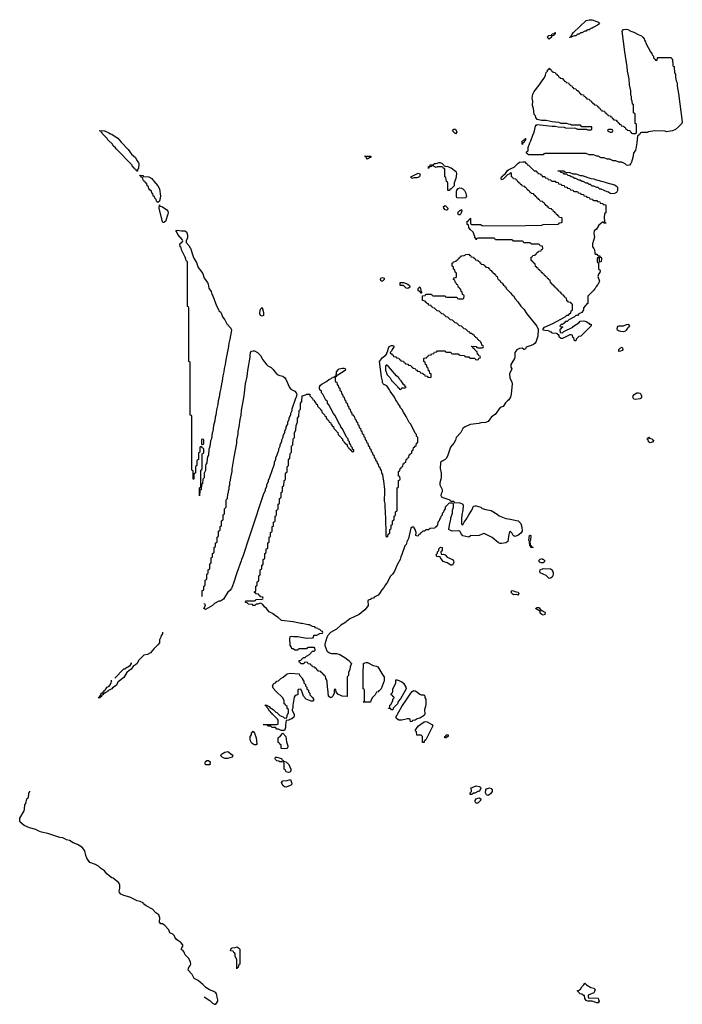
# Model space of a CAD drawing. Header units: inches. Extents: x 2710028 to 2964570, y 496606 to 722708.
# Tile 7 of 228: x 2725092 to 2734000, y 624509 to 637744. Entities that reach past the tile are written whole.
import ezdxf

# ---------------------------------------------------------------- set-up
doc = ezdxf.new("R2010")
doc.units = ezdxf.units.IN
doc.header["$MEASUREMENT"] = 0
for name, color, linetype in [('C7622', 7, 'Continuous'), ('C7623', 7, 'Continuous'), ('C7632', 7, 'Continuous'), ('C7633', 7, 'Continuous')]:
    doc.layers.add(name, color=color, linetype=linetype)

msp = doc.modelspace()

# ---------------------------------------------------------------- linework, layer by layer
at = {"layer": 'C7622', "color": 6}
for points in [[(2727546, 629990), (2727546, 630000)], [(2727861, 630000), (2727830, 629954), (2727804, 629936), (2727790, 629929), (2727770, 629929), (2727710, 629898), (2727686, 629870), (2727590, 629815), (2727569, 629830), (2727588, 629870), (2727586, 629886), (2727566, 629890)], [(2729892, 630000), (2729858, 629982), (2729850, 629969), (2729814, 629966), (2729812, 629950), (2729792, 629948), (2729778, 629942), (2729772, 629928), (2729771, 629910), (2729779, 629890), (2729777, 629870), (2729770, 629855), (2729730, 629810), (2729683, 629770), (2729655, 629750), (2729530, 629690), (2729463, 629637), (2729410, 629607), (2729351, 629550), (2729271, 629509), (2729233, 629467), (2729220, 629440), (2729196, 629350), (2729195, 629330), (2729221, 629261), (2729230, 629250), (2729255, 629235), (2729286, 629226), (2729350, 629225), (2729396, 629210), (2729465, 629170), (2729518, 629130), (2729551, 629090), (2729533, 629047), (2729531, 629009), (2729513, 628967), (2729512, 628928), (2729494, 628910), (2729493, 628647), (2729426, 628650), (2729370, 628678), (2729346, 628710), (2729342, 628742), (2729330, 628746), (2729322, 628730), (2729322, 628690), (2729303, 628650), (2729290, 628637), (2729270, 628629), (2729244, 628650), (2729235, 628750), (2729229, 628770), (2729227, 628847), (2729216, 628876), (2729206, 628890), (2729202, 628922), (2729187, 628927), (2729182, 628942), (2729167, 628947), (2729162, 628962), (2729147, 628967), (2729142, 628982), (2729107, 628987), (2729102, 629002), (2729087, 629007), (2729082, 629022), (2729067, 629027), (2729062, 629042), (2729027, 629047), (2729022, 629062), (2729007, 629067), (2729002, 629082), (2728970, 629086), (2728962, 629102), (2728950, 629106), (2728918, 629102), (2728910, 629086), (2728870, 629086), (2728862, 629102), (2728850, 629106), (2728850, 629132), (2728870, 629134), (2728909, 629171), (2728928, 629172), (2728946, 629190), (2728988, 629212), (2729030, 629254), (2729050, 629254), (2729066, 629270), (2729062, 629302), (2729050, 629306), (2728970, 629306), (2728958, 629302), (2728950, 629288), (2728850, 629286), (2728838, 629282), (2728832, 629268), (2728790, 629268), (2728767, 629287), (2728750, 629288), (2728745, 629310), (2728729, 629330), (2728727, 629350), (2728722, 629418), (2728730, 629451), (2728750, 629456), (2728771, 629451), (2728830, 629451), (2728950, 629432), (2729030, 629434), (2729042, 629438), (2729046, 629470), (2729087, 629473), (2729128, 629492), (2729162, 629498), (2729166, 629510), (2729162, 629522), (2729150, 629526), (2729127, 629547), (2729106, 629550), (2729102, 629562), (2729068, 629568), (2729062, 629582), (2729030, 629588), (2728990, 629608), (2728970, 629609), (2728890, 629629), (2728870, 629629), (2728770, 629649), (2728610, 629670), (2728568, 629708), (2728529, 629730), (2728490, 629763), (2728445, 629785), (2728410, 629829), (2728384, 629850), (2728362, 629882), (2728330, 629902), (2728289, 629889), (2728271, 629889), (2728254, 629870), (2728230, 629869), (2728222, 629882), (2728170, 629888), (2728150, 629906), (2728130, 629908), (2728129, 629911), (2728130, 629932), (2728250, 629934), (2728262, 629938), (2728268, 629952), (2728350, 629954), (2728362, 629958), (2728366, 629970), (2728362, 629982), (2728327, 629987), (2728323, 630000)], [(2727011, 629511), (2727012, 629490), (2726992, 629468), (2726990, 629446), (2726971, 629409), (2726970, 629369), (2726950, 629339), (2726894, 629286), (2726850, 629233), (2726811, 629210), (2726760, 629200), (2726691, 629130), (2726670, 629090), (2726651, 629070), (2726623, 629057), (2726590, 629014), (2726563, 628997), (2726531, 628969), (2726490, 628904), (2726416, 628844), (2726390, 628795), (2726339, 628761), (2726330, 628749), (2726278, 628722), (2726271, 628710), (2726255, 628705), (2726250, 628698), (2726242, 628698), (2726226, 628686), (2726214, 628686), (2726212, 628670), (2726194, 628666), (2726190, 628646), (2726178, 628642), (2726174, 628630), (2726147, 628627), (2726150, 628634), (2726162, 628638), (2726170, 628654), (2726182, 628658), (2726189, 628691), (2726206, 628694), (2726208, 628710), (2726226, 628714), (2726228, 628730), (2726246, 628734), (2726248, 628750), (2726269, 628771), (2726295, 628785), (2726303, 628797), (2726322, 628830), (2726326, 628846), (2726324, 628864)], [(2726586, 629105), (2726589, 629090), (2726567, 629053), (2726516, 629024), (2726510, 629014), (2726489, 629012), (2726370, 628894)], [(2727570, 624609), (2727650, 624562), (2727684, 624524), (2727710, 624509), (2727730, 624513), (2727755, 624550), (2727756, 624570), (2727745, 624605), (2727744, 624630), (2727738, 624650), (2727730, 624662), (2727700, 624680), (2727643, 624703), (2727594, 624734), (2727556, 624776), (2727491, 624831), (2727438, 624858), (2727410, 624910), (2727355, 624970), (2727363, 624997), (2727385, 625030), (2727391, 625050), (2727390, 625074), (2727365, 625125), (2727316, 625176), (2727305, 625210), (2727291, 625230), (2727277, 625237), (2727265, 625250), (2727271, 625270), (2727287, 625290), (2727286, 625310), (2727260, 625340), (2727230, 625356), (2727200, 625380), (2727178, 625410), (2727170, 625432), (2727152, 625450), (2727111, 625471), (2727096, 625510), (2727042, 625570), (2727012, 625590), (2726991, 625591), (2726972, 625612), (2726975, 625670), (2726961, 625710), (2726920, 625740), (2726878, 625790), (2726791, 625831), (2726758, 625858), (2726750, 625871), (2726712, 625890), (2726670, 625899), (2726571, 625950), (2726490, 625970), (2726450, 625990), (2726434, 626010), (2726430, 626030), (2726439, 626070), (2726439, 626110), (2726424, 626144), (2726350, 626205), (2726330, 626210), (2726295, 626235), (2726262, 626262), (2726230, 626303), (2726179, 626339), (2726150, 626365), (2726110, 626390), (2726035, 626415), (2725993, 626473), (2725980, 626510), (2725968, 626570), (2725939, 626610), (2725916, 626630), (2725870, 626657), (2725810, 626678), (2725763, 626710), (2725722, 626722), (2725690, 626739), (2725670, 626747), (2725630, 626750), (2725470, 626805), (2725383, 626823), (2725339, 626839), (2725310, 626857), (2725223, 626883), (2725150, 626914), (2725099, 626959), (2725092, 626972), (2725094, 627010), (2725151, 627110), (2725157, 627130), (2725162, 627190), (2725173, 627210), (2725190, 627270), (2725198, 627282), (2725211, 627290), (2725217, 627337), (2725213, 627347), (2725218, 627362), (2725230, 627366), (2725230, 627374)]]:
    msp.add_lwpolyline(points, dxfattribs=at)
for points in [[(2729810, 628569), (2729708, 628570), (2729722, 628578), (2729726, 628590), (2729726, 628730), (2729722, 628742), (2729708, 628750), (2729709, 629009), (2729715, 629030), (2729715, 629090), (2729730, 629099), (2729750, 629103), (2729770, 629104), (2729844, 629064), (2729890, 629055), (2729905, 629045), (2729972, 628932), (2729990, 628910), (2729990, 628858), (2729950, 628748), (2729930, 628726), (2729918, 628722), (2729914, 628710), (2729890, 628706), (2729872, 628670), (2729831, 628629), (2729811, 628590)], [(2729030, 628582), (2729010, 628584), (2728942, 628610), (2728909, 628650), (2728890, 628706), (2728870, 628746), (2728838, 628742), (2728833, 628727), (2728831, 628669), (2728810, 628666), (2728791, 628649), (2728784, 628636), (2728763, 628530), (2728763, 628490), (2728756, 628470), (2728757, 628457), (2728783, 628410), (2728784, 628390), (2728777, 628370), (2728750, 628345), (2728723, 628337), (2728709, 628329), (2728674, 628326), (2728665, 628270), (2728665, 628230), (2728650, 628188), (2728608, 628188), (2728570, 628208), (2728550, 628209), (2728530, 628228), (2728486, 628230), (2728468, 628248), (2728430, 628249), (2728422, 628262), (2728407, 628267), (2728366, 628270), (2728550, 628272), (2728566, 628274), (2728568, 628290), (2728568, 628330), (2728560, 628340), (2728490, 628408), (2728482, 628422), (2728469, 628429), (2728462, 628442), (2728449, 628449), (2728428, 628488), (2728406, 628510), (2728402, 628522), (2728388, 628530), (2728414, 628530), (2728422, 628522), (2728450, 628511), (2728457, 628497), (2728498, 628470), (2728536, 628436), (2728551, 628430), (2728590, 628392), (2728632, 628372), (2728650, 628354), (2728682, 628358), (2728688, 628392), (2728706, 628430), (2728706, 628470), (2728690, 628486), (2728686, 628510), (2728666, 628530), (2728662, 628542), (2728648, 628550), (2728647, 628587), (2728628, 628628), (2728536, 628716), (2728500, 628760), (2728490, 628790), (2728510, 628819), (2728530, 628831), (2728550, 628851), (2728570, 628855), (2728601, 628890), (2728634, 628906), (2728690, 628950), (2728730, 628962), (2728850, 628952), (2728852, 628932), (2728892, 628890), (2728893, 628873), (2728910, 628854), (2728914, 628830), (2728934, 628810), (2728934, 628790), (2728952, 628772), (2728954, 628750), (2728974, 628730), (2728974, 628710), (2728994, 628690), (2728994, 628670), (2729030, 628634), (2729042, 628610), (2729042, 628590)], [(2728250, 627997), (2728230, 628007), (2728210, 628025), (2728193, 628050), (2728189, 628071), (2728189, 628110), (2728209, 628131), (2728210, 628154), (2728230, 628182), (2728250, 628154), (2728271, 628090), (2728282, 628010), (2728270, 627998)], [(2728650, 627942), (2728610, 627946), (2728606, 627950), (2728607, 627987), (2728602, 628002), (2728590, 628006), (2728582, 628022), (2728566, 628030), (2728566, 628090), (2728600, 628120), (2728630, 628154), (2728671, 628110), (2728678, 628038), (2728690, 628012), (2728696, 627984), (2728697, 627970), (2728690, 627949)], [(2727850, 627812), (2727815, 627830), (2727798, 627850), (2727806, 627870), (2727850, 627897), (2727890, 627906), (2727950, 627862), (2727958, 627850), (2727950, 627829), (2727886, 627814)], [(2727650, 627729), (2727590, 627729), (2727587, 627750), (2727590, 627771), (2727610, 627787), (2727630, 627787), (2727651, 627770)], [(2728706, 627626), (2728676, 627636), (2728660, 627660), (2728648, 627670), (2728647, 627747), (2728642, 627762), (2728627, 627767), (2728590, 627769), (2728576, 627776), (2728550, 627782), (2728530, 627798), (2728526, 627810), (2728530, 627832), (2728550, 627831), (2728611, 627811), (2728614, 627794), (2728634, 627790), (2728638, 627778), (2728674, 627770), (2728678, 627758), (2728690, 627754), (2728710, 627734), (2728736, 627670), (2728736, 627650), (2728730, 627629)], [(2728670, 627429), (2728650, 627433), (2728630, 627450), (2728610, 627492), (2728629, 627511), (2728690, 627519), (2728731, 627531), (2728746, 627490), (2728750, 627466), (2728734, 627450)], [(2728010, 624986), (2728009, 625110), (2727989, 625150), (2727987, 625187), (2727982, 625202), (2727970, 625206), (2727962, 625222), (2727930, 625226), (2727926, 625230), (2727930, 625254), (2727942, 625258), (2727946, 625270), (2727990, 625274), (2728010, 625282), (2728032, 625270), (2728052, 625250), (2728051, 625050), (2728038, 625042), (2728030, 625006), (2728018, 625002)]]:
    msp.add_lwpolyline(points, close=True, dxfattribs=at)
at = {"layer": 'C7623', "color": 6}
for points in [[(2726670, 635706), (2726662, 635722), (2726650, 635726), (2726642, 635742), (2726626, 635750), (2726622, 635762), (2726610, 635766), (2726606, 635790), (2726516, 635876), (2726480, 635920), (2726390, 636008), (2726382, 636022), (2726349, 636049), (2726338, 636070), (2726278, 636130), (2726268, 636148), (2726206, 636210), (2726202, 636222), (2726190, 636226), (2726186, 636246), (2726174, 636246), (2726168, 636250), (2726170, 636254), (2726234, 636250), (2726290, 636225), (2726311, 636211), (2726330, 636206), (2726361, 636181), (2726413, 636150), (2726456, 636096), (2726550, 635998), (2726597, 635937), (2726647, 635890), (2726661, 635861), (2726690, 635822), (2726694, 635810), (2726690, 635746), (2726674, 635730), (2726674, 635710)], [(2729770, 635869), (2729748, 635890), (2729746, 635906), (2729729, 635910), (2729814, 635910), (2729812, 635890), (2729794, 635886)], [(2726950, 635286), (2726930, 635306), (2726927, 635327), (2726910, 635346), (2726906, 635366), (2726888, 635370), (2726887, 635387), (2726882, 635402), (2726868, 635410), (2726862, 635442), (2726850, 635446), (2726842, 635462), (2726830, 635466), (2726822, 635502), (2726806, 635510), (2726802, 635542), (2726790, 635546), (2726782, 635562), (2726770, 635566), (2726762, 635582), (2726750, 635586), (2726742, 635622), (2726730, 635626), (2726722, 635642), (2726710, 635646), (2726708, 635652), (2726750, 635651), (2726754, 635634), (2726830, 635631), (2726870, 635610), (2726877, 635597), (2726890, 635586), (2726895, 635575), (2726950, 635510), (2726970, 635470), (2726986, 635370), (2726970, 635306)], [(2726974, 635234), (2726982, 635238), (2727010, 635230), (2727070, 635190), (2727083, 635170), (2727089, 635150), (2727085, 635130), (2727050, 635030), (2727030, 635016), (2727019, 635019), (2727010, 635028), (2726969, 635210), (2726970, 635254)], [(2727510, 631346), (2727508, 631450), (2727522, 631458), (2727526, 631470), (2727526, 631690), (2727542, 631698), (2727546, 631710), (2727546, 631910), (2727562, 631918), (2727566, 631930), (2727566, 631970), (2727562, 631982), (2727547, 631987), (2727542, 632002), (2727530, 632006), (2727518, 632002), (2727514, 631990), (2727514, 631930), (2727498, 631922), (2727494, 631910), (2727494, 631830), (2727478, 631822), (2727474, 631810), (2727474, 631750), (2727458, 631742), (2727454, 631730), (2727454, 631650), (2727438, 631642), (2727434, 631630), (2727434, 631570), (2727430, 631566), (2727426, 631570), (2727426, 631670), (2727422, 631682), (2727406, 631690), (2727406, 632410), (2727402, 632422), (2727386, 632430), (2727386, 633130), (2727382, 633142), (2727366, 633150), (2727366, 633870), (2727362, 633882), (2727346, 633890), (2727346, 634490), (2727328, 634508), (2727327, 634527), (2727318, 634550), (2727268, 634650), (2727262, 634682), (2727249, 634690), (2727246, 634730), (2727262, 634738), (2727267, 634753), (2727282, 634758), (2727286, 634770), (2727278, 634790), (2727216, 634856), (2727199, 634899), (2727189, 634910), (2727210, 634915), (2727266, 634906), (2727310, 634905), (2727333, 634893), (2727349, 634850), (2727350, 634810), (2727331, 634770), (2727331, 634750), (2727370, 634705), (2727380, 634680), (2727390, 634671), (2727422, 634562), (2727436, 634530), (2727470, 634482), (2727491, 634411), (2727540, 634350), (2727552, 634330), (2727573, 634270), (2727615, 634210), (2727624, 634190), (2727635, 634135), (2727664, 634090), (2727675, 634055), (2727690, 634031), (2727736, 633896), (2727766, 633850), (2727771, 633831), (2727790, 633816), (2727807, 633790), (2727819, 633750), (2727850, 633710), (2727877, 633657), (2727930, 633596), (2727938, 633570), (2727918, 633450), (2727905, 633395), (2727900, 633350), (2727863, 633170), (2727856, 633110), (2727843, 633057), (2727838, 633010), (2727824, 632956), (2727816, 632890), (2727803, 632850), (2727797, 632790), (2727783, 632737), (2727775, 632670), (2727760, 632620), (2727756, 632570), (2727739, 632501), (2727730, 632430), (2727719, 632401), (2727716, 632350), (2727697, 632290), (2727690, 632210), (2727679, 632190), (2727670, 632110), (2727658, 632082), (2727650, 632006), (2727635, 631965), (2727630, 631890), (2727621, 631879), (2727613, 631847), (2727610, 631788), (2727595, 631765), (2727591, 631749), (2727590, 631686), (2727571, 631649), (2727570, 631586), (2727553, 631567), (2727550, 631506), (2727538, 631502), (2727530, 631426), (2727518, 631422), (2727514, 631410)], [(2729970, 634228), (2729950, 634229), (2729944, 634250), (2729949, 634271), (2729970, 634277), (2729991, 634270), (2729991, 634250)], [(2728350, 633761), (2728330, 633769), (2728321, 633790), (2728319, 633810), (2728330, 633852), (2728350, 633874), (2728370, 633810), (2728370, 633768)], [(2727550, 632106), (2727538, 632102), (2727534, 632090), (2727534, 632050), (2727538, 632038), (2727550, 632034), (2727562, 632038), (2727566, 632050), (2727566, 632090), (2727562, 632102)]]:
    msp.add_lwpolyline(points, close=True, dxfattribs=at)
for points in [[(2727546, 630000), (2727546, 630070), (2727562, 630078), (2727566, 630090), (2727566, 630130), (2727582, 630138), (2727586, 630150), (2727586, 630210), (2727602, 630218), (2727606, 630230), (2727606, 630290), (2727622, 630298), (2727626, 630310), (2727626, 630350), (2727642, 630358), (2727646, 630370), (2727646, 630430), (2727662, 630438), (2727666, 630450), (2727666, 630510), (2727682, 630518), (2727686, 630530), (2727686, 630570), (2727702, 630578), (2727706, 630590), (2727706, 630650), (2727722, 630658), (2727726, 630670), (2727726, 630710), (2727742, 630718), (2727746, 630730), (2727746, 630790), (2727762, 630798), (2727766, 630810), (2727766, 630870), (2727782, 630878), (2727786, 630890), (2727786, 630930), (2727802, 630938), (2727806, 630950), (2727806, 631010), (2727822, 631018), (2727826, 631030), (2727826, 631090), (2727842, 631098), (2727846, 631110), (2727846, 631170), (2727866, 631190), (2727868, 631290), (2727886, 631310), (2727888, 631370), (2727898, 631390), (2727898, 631410), (2727907, 631433), (2727908, 631470), (2727915, 631490), (2727918, 631530), (2727928, 631550), (2727929, 631591), (2727948, 631672), (2727949, 631710), (2727955, 631730), (2727975, 631865), (2728009, 632051), (2728009, 632090), (2728029, 632171), (2728029, 632210), (2728044, 632270), (2728054, 632370), (2728069, 632430), (2728074, 632490), (2728109, 632690), (2728129, 632850), (2728149, 632949), (2728157, 633030), (2728189, 633209), (2728189, 633230), (2728197, 633270), (2728209, 633290), (2728230, 633293), (2728250, 633291), (2728291, 633271), (2728331, 633230), (2728363, 633170), (2728411, 633110), (2728430, 633090), (2728471, 633070), (2728501, 633041), (2728523, 633010), (2728555, 632975), (2728590, 632960), (2728630, 632952), (2728650, 632936), (2728670, 632910), (2728719, 632799), (2728738, 632778), (2728790, 632750), (2728807, 632730), (2728816, 632710), (2728811, 632670), (2728798, 632650), (2728751, 632510), (2728750, 632486), (2728732, 632450), (2728731, 632430), (2728711, 632390), (2728711, 632369), (2728691, 632330), (2728691, 632309), (2728671, 632270), (2728671, 632250), (2728651, 632210), (2728651, 632190), (2728631, 632150), (2728631, 632130), (2728611, 632090), (2728611, 632070), (2728591, 632030), (2728591, 632009), (2728571, 631970), (2728571, 631950), (2728561, 631930), (2728551, 631890), (2728531, 631850), (2728531, 631830), (2728511, 631790), (2728511, 631769), (2728451, 631589), (2728431, 631550), (2728431, 631530), (2728411, 631490), (2728411, 631469), (2728391, 631430), (2728391, 631409), (2728371, 631370), (2728206, 630870), (2728175, 630790), (2728090, 630528), (2728074, 630490), (2728071, 630470), (2728011, 630310), (2727967, 630170), (2727940, 630100), (2727919, 630070), (2727892, 630048), (2727861, 630000)], [(2730000, 632834), (2729990, 632838), (2729978, 632850), (2729969, 632869), (2729969, 632890), (2729955, 632945), (2729929, 633150), (2729970, 633205), (2730000, 633224)], [(2728323, 630000), (2728322, 630002), (2728307, 630007), (2728302, 630022), (2728270, 630026), (2728262, 630042), (2728246, 630050), (2728262, 630058), (2728266, 630070), (2728266, 630130), (2728282, 630138), (2728286, 630150), (2728286, 630190), (2728302, 630198), (2728306, 630210), (2728306, 630270), (2728322, 630278), (2728326, 630290), (2728326, 630350), (2728342, 630358), (2728346, 630370), (2728346, 630410), (2728362, 630418), (2728366, 630430), (2728366, 630490), (2728382, 630498), (2728386, 630510), (2728386, 630570), (2728402, 630578), (2728406, 630590), (2728406, 630630), (2728422, 630638), (2728426, 630650), (2728426, 630710), (2728442, 630718), (2728446, 630730), (2728446, 630790), (2728462, 630798), (2728466, 630810), (2728466, 630850), (2728482, 630858), (2728486, 630870), (2728486, 630930), (2728502, 630938), (2728506, 630950), (2728506, 630990), (2728522, 630998), (2728526, 631010), (2728526, 631070), (2728542, 631078), (2728546, 631090), (2728546, 631150), (2728562, 631158), (2728566, 631170), (2728566, 631230), (2728582, 631238), (2728586, 631250), (2728586, 631310), (2728602, 631318), (2728606, 631330), (2728606, 631390), (2728622, 631398), (2728626, 631410), (2728626, 631470), (2728642, 631478), (2728648, 631552), (2728662, 631558), (2728666, 631570), (2728667, 631647), (2728670, 631654), (2728682, 631658), (2728686, 631670), (2728688, 631732), (2728706, 631750), (2728707, 631827), (2728726, 631850), (2728728, 631912), (2728746, 631930), (2728748, 632010), (2728766, 632030), (2728768, 632110), (2728786, 632130), (2728788, 632190), (2728806, 632230), (2728808, 632290), (2728827, 632333), (2728828, 632390), (2728846, 632410), (2728848, 632490), (2728866, 632510), (2728868, 632588), (2728886, 632610), (2728889, 632690), (2728939, 632701), (2728950, 632710), (2728992, 632710), (2728994, 632690), (2729030, 632654), (2729034, 632634), (2729052, 632630), (2729054, 632610), (2729074, 632590), (2729078, 632578), (2729090, 632574), (2729094, 632550), (2729134, 632510), (2729138, 632498), (2729150, 632494), (2729154, 632470), (2729190, 632434), (2729194, 632414), (2729211, 632411), (2729214, 632390), (2729234, 632370), (2729238, 632358), (2729250, 632354), (2729254, 632334), (2729272, 632330), (2729274, 632310), (2729294, 632290), (2729298, 632278), (2729310, 632274), (2729314, 632250), (2729354, 632210), (2729358, 632198), (2729370, 632194), (2729374, 632170), (2729414, 632130), (2729418, 632118), (2729434, 632110), (2729434, 632090), (2729454, 632070), (2729458, 632058), (2729473, 632053), (2729478, 632038), (2729493, 632033), (2729494, 632010), (2729513, 631993), (2729518, 631978), (2729533, 631973), (2729538, 631958), (2729554, 631954), (2729558, 631938), (2729570, 631934), (2729582, 631938), (2729586, 631950), (2729582, 631962), (2729566, 631966), (2729566, 631990), (2729547, 632007), (2729546, 632030), (2729526, 632050), (2729526, 632070), (2729508, 632088), (2729506, 632110), (2729488, 632128), (2729428, 632250), (2729408, 632270), (2729406, 632290), (2729390, 632306), (2729328, 632430), (2729309, 632449), (2729249, 632569), (2729229, 632589), (2729228, 632610), (2729209, 632629), (2729169, 632709), (2729149, 632730), (2729148, 632750), (2729129, 632770), (2729122, 632790), (2729124, 632810), (2729136, 632830), (2729159, 632850), (2729218, 632882), (2729250, 632907), (2729281, 632919), (2729290, 632931), (2729305, 632935), (2729310, 632942), (2729318, 632942), (2729334, 632954), (2729346, 632954), (2729353, 633010), (2729377, 633043), (2729389, 633050), (2729430, 633062), (2729450, 633060), (2729471, 633050), (2729467, 633030), (2729370, 632968), (2729354, 632966), (2729350, 632946), (2729338, 632942), (2729334, 632930), (2729334, 632890), (2729338, 632878), (2729354, 632870), (2729358, 632838), (2729374, 632830), (2729378, 632798), (2729394, 632790), (2729398, 632758), (2729414, 632750), (2729418, 632718), (2729434, 632710), (2729438, 632678), (2729454, 632670), (2729458, 632638), (2729474, 632630), (2729478, 632598), (2729494, 632590), (2729498, 632558), (2729514, 632550), (2729518, 632518), (2729534, 632510), (2729538, 632478), (2729554, 632470), (2729558, 632438), (2729570, 632434), (2729578, 632418), (2729590, 632414), (2729598, 632378), (2729612, 632370), (2729618, 632338), (2729632, 632332), (2729638, 632298), (2729652, 632292), (2729658, 632258), (2729672, 632252), (2729678, 632218), (2729692, 632212), (2729698, 632178), (2729712, 632172), (2729718, 632138), (2729732, 632132), (2729738, 632098), (2729752, 632092), (2729758, 632058), (2729772, 632052), (2729778, 632018), (2729792, 632012), (2729798, 631978), (2729812, 631972), (2729818, 631938), (2729832, 631932), (2729838, 631898), (2729852, 631892), (2729858, 631858), (2729872, 631852), (2729878, 631818), (2729892, 631812), (2729898, 631778), (2729912, 631772), (2729918, 631738), (2729934, 631730), (2729938, 631698), (2729952, 631692), (2729954, 631650), (2729971, 631630), (2729972, 631592), (2729985, 631545), (2729998, 631430), (2729998, 631350), (2729992, 631330), (2729992, 631272), (2730000, 631238)], [(2730000, 630135), (2729990, 630114), (2729960, 630080), (2729930, 630029), (2729910, 630009), (2729892, 630000)]]:
    msp.add_lwpolyline(points, dxfattribs=at)
at = {"layer": 'C7632', "color": 6}
for points in [[(2732102, 629802), (2732110, 629802), (2732150, 629778), (2732155, 629770), (2732150, 629749), (2732130, 629738), (2732110, 629749), (2732090, 629768), (2732089, 629789), (2732082, 629802), (2732070, 629802), (2732028, 629830), (2732050, 629842), (2732070, 629842)], [(2730090, 628468), (2730082, 628482), (2730050, 628486), (2730049, 628490), (2730066, 628494), (2730069, 628530), (2730082, 628538), (2730108, 628590), (2730108, 628612), (2730126, 628630), (2730122, 628642), (2730110, 628646), (2730102, 628662), (2730088, 628668), (2730089, 628690), (2730102, 628698), (2730107, 628713), (2730109, 628750), (2730145, 628815), (2730149, 628830), (2730149, 628870), (2730169, 628871), (2730230, 628844), (2730250, 628827), (2730284, 628770), (2730288, 628750), (2730210, 628615), (2730182, 628578), (2730170, 628549), (2730112, 628488), (2730110, 628468)], [(2730348, 628308), (2730342, 628342), (2730330, 628346), (2730306, 628346), (2730231, 628329), (2730190, 628329), (2730157, 628350), (2730150, 628370), (2730230, 628510), (2730295, 628610), (2730350, 628691), (2730368, 628712), (2730390, 628726), (2730410, 628722), (2730430, 628710), (2730470, 628677), (2730490, 628671), (2730531, 628670), (2730539, 628650), (2730541, 628630), (2730550, 628610), (2730552, 628550), (2730548, 628510), (2730536, 628470), (2730539, 628410), (2730530, 628393), (2730470, 628357), (2730435, 628345), (2730410, 628329), (2730374, 628326), (2730370, 628309)], [(2730530, 628029), (2730509, 628030), (2730506, 628110), (2730490, 628126), (2730430, 628126), (2730426, 628170), (2730409, 628190), (2730435, 628230), (2730455, 628250), (2730530, 628305), (2730550, 628310), (2730570, 628307), (2730602, 628290), (2730631, 628270), (2730648, 628250), (2730570, 628098), (2730550, 628066), (2730532, 628048)], [(2730830, 628089), (2730806, 628090), (2730808, 628110), (2730822, 628118), (2730826, 628130), (2730851, 628131), (2730851, 628110), (2730834, 628106)], [(2731170, 627329), (2731148, 627330), (2731149, 627351), (2731168, 627370), (2731168, 627390), (2731158, 627410), (2731163, 627417), (2731175, 627425), (2731230, 627444), (2731270, 627437), (2731285, 627430), (2731291, 627410), (2731271, 627370), (2731250, 627369), (2731210, 627349), (2731191, 627349)], [(2731390, 627317), (2731370, 627324), (2731354, 627350), (2731361, 627390), (2731370, 627405), (2731410, 627418), (2731429, 627409), (2731444, 627390), (2731442, 627370), (2731423, 627337), (2731410, 627327)], [(2731250, 627213), (2731230, 627214), (2731221, 627221), (2731214, 627230), (2731217, 627250), (2731229, 627270), (2731250, 627281), (2731270, 627284), (2731290, 627271), (2731287, 627250), (2731270, 627229)], [(2732870, 624529), (2732849, 624529), (2732790, 624549), (2732730, 624549), (2732710, 624558), (2732690, 624586), (2732687, 624627), (2732673, 624627), (2732650, 624644), (2732626, 624650), (2732606, 624670), (2732602, 624682), (2732590, 624686), (2732590, 624694), (2732610, 624694), (2732616, 624704), (2732630, 624711), (2732650, 624745), (2732678, 624770), (2732690, 624792), (2732714, 624770), (2732770, 624736), (2732810, 624727), (2732831, 624710), (2732821, 624679), (2732810, 624665), (2732734, 624630), (2732734, 624610), (2732738, 624598), (2732750, 624594), (2732870, 624591), (2732872, 624572), (2732882, 624550)]]:
    msp.add_lwpolyline(points, close=True, dxfattribs=at)
at = {"layer": 'C7633', "color": 6}
for points in [[(2732490, 637506), (2732486, 637510), (2732502, 637518), (2732518, 637550), (2732538, 637570), (2732710, 637731), (2732750, 637743), (2732790, 637744), (2732872, 637710), (2732880, 637700), (2732885, 637690), (2732858, 637670), (2732800, 637640), (2732790, 637629), (2732774, 637626), (2732750, 637609), (2732731, 637609), (2732718, 637602), (2732710, 637589), (2732691, 637589), (2732650, 637568), (2732633, 637567), (2732614, 637550), (2732590, 637548), (2732570, 637529), (2732550, 637528), (2732522, 637518), (2732510, 637509)], [(2733650, 637194), (2733662, 637198), (2733666, 637230), (2733670, 637234), (2733850, 637234), (2733858, 637218), (2733870, 637214), (2733874, 637130), (2733878, 637118), (2733890, 637114), (2733891, 637111), (2733894, 637030), (2733910, 637014), (2733911, 636971), (2733920, 636920), (2733930, 636894), (2733931, 636850), (2733950, 636754), (2734000, 636370), (2733993, 636350), (2733950, 636305), (2733910, 636270), (2733870, 636249), (2733790, 636238), (2733770, 636246), (2733630, 636249), (2733545, 636235), (2733530, 636229), (2733453, 636227), (2733438, 636222), (2733430, 636206), (2733418, 636202), (2733414, 636190), (2733398, 636182), (2733390, 636090), (2733376, 636010), (2733371, 635990), (2733346, 635950), (2733337, 635890), (2733319, 635830), (2733310, 635810), (2733290, 635790), (2733270, 635786), (2733249, 635789), (2733230, 635808), (2733187, 635827), (2733149, 635829), (2733107, 635847), (2733070, 635849), (2733027, 635867), (2732990, 635869), (2732948, 635888), (2732910, 635889), (2732870, 635908), (2732850, 635908), (2732807, 635927), (2732750, 635928), (2732710, 635946), (2732150, 635946), (2732138, 635942), (2732130, 635928), (2731930, 635926), (2731922, 635942), (2731906, 635950), (2731906, 635970), (2731922, 635978), (2731926, 635990), (2731927, 636027), (2731949, 636090), (2731964, 636116), (2731990, 636190), (2732010, 636230), (2732028, 636312), (2732035, 636325), (2732050, 636336), (2732250, 636311), (2732290, 636311), (2732330, 636303), (2732410, 636298), (2732430, 636292), (2732564, 636284), (2732590, 636274), (2732710, 636274), (2732725, 636265), (2732750, 636262), (2732770, 636262), (2732786, 636270), (2732782, 636302), (2732770, 636306), (2732650, 636306), (2732630, 636326), (2732510, 636328), (2732496, 636336), (2732470, 636338), (2732450, 636348), (2732372, 636348), (2732340, 636360), (2732250, 636369), (2732170, 636389), (2732109, 636389), (2732050, 636404), (2732029, 636430), (2732025, 636450), (2732009, 636470), (2732001, 636550), (2731988, 636590), (2731990, 636650), (2731982, 636690), (2731990, 636742), (2732010, 636778), (2732076, 636864), (2732110, 636919), (2732142, 636958), (2732163, 636997), (2732170, 637032), (2732188, 637050), (2732189, 637070), (2732206, 637074), (2732210, 637094), (2732218, 637078), (2732233, 637073), (2732238, 637058), (2732253, 637053), (2732258, 637038), (2732290, 637034), (2732298, 637018), (2732314, 637010), (2732318, 636998), (2732333, 636993), (2732338, 636978), (2732353, 636973), (2732358, 636958), (2732390, 636954), (2732398, 636938), (2732413, 636933), (2732418, 636918), (2732433, 636913), (2732438, 636898), (2732470, 636894), (2732478, 636878), (2732494, 636870), (2732498, 636858), (2732513, 636853), (2732518, 636838), (2732533, 636833), (2732538, 636818), (2732570, 636814), (2732578, 636798), (2732593, 636793), (2732598, 636778), (2732613, 636773), (2732618, 636758), (2732633, 636753), (2732638, 636738), (2732673, 636733), (2732678, 636718), (2732693, 636713), (2732698, 636698), (2732713, 636693), (2732718, 636678), (2732750, 636674), (2732758, 636658), (2732773, 636653), (2732778, 636638), (2732793, 636633), (2732798, 636618), (2732813, 636613), (2732818, 636598), (2732850, 636594), (2732858, 636578), (2732873, 636573), (2732878, 636558), (2732893, 636553), (2732898, 636538), (2732913, 636533), (2732918, 636518), (2732953, 636513), (2732958, 636498), (2732973, 636493), (2732978, 636478), (2732993, 636473), (2732998, 636458), (2733033, 636453), (2733038, 636438), (2733053, 636433), (2733058, 636418), (2733073, 636413), (2733078, 636398), (2733113, 636393), (2733118, 636378), (2733133, 636373), (2733138, 636358), (2733153, 636353), (2733158, 636338), (2733173, 636333), (2733178, 636318), (2733213, 636313), (2733218, 636298), (2733233, 636293), (2733238, 636278), (2733253, 636273), (2733258, 636258), (2733293, 636253), (2733298, 636238), (2733313, 636233), (2733318, 636218), (2733330, 636214), (2733370, 636214), (2733382, 636218), (2733386, 636230), (2733386, 636330), (2733382, 636342), (2733366, 636350), (2733366, 636470), (2733362, 636482), (2733346, 636490), (2733346, 636590), (2733342, 636602), (2733329, 636609), (2733327, 636647), (2733318, 636670), (2733318, 636710), (2733309, 636731), (2733308, 636788), (2733289, 636869), (2733284, 636950), (2733265, 637050), (2733261, 637110), (2733229, 637310), (2733194, 637590), (2733210, 637610), (2733230, 637618), (2733270, 637610), (2733310, 637591), (2733350, 637577), (2733405, 637545), (2733450, 637527), (2733471, 637510), (2733487, 637487), (2733491, 637470), (2733507, 637447), (2733511, 637430), (2733572, 637310), (2733591, 637291), (2733594, 637270), (2733613, 637253), (2733614, 637230), (2733633, 637213), (2733638, 637198)], [(2732210, 637482), (2732198, 637490), (2732190, 637514), (2732206, 637530), (2732242, 637538), (2732250, 637552), (2732282, 637558), (2732286, 637570), (2732292, 637572), (2732291, 637550), (2732272, 637548), (2732271, 637530), (2732252, 637528), (2732242, 637518), (2732242, 637510)], [(2730950, 636209), (2730909, 636249), (2730930, 636271), (2730950, 636272), (2730971, 636230)], [(2733050, 636266), (2733010, 636266), (2732998, 636262), (2732994, 636250), (2733004, 636244), (2733030, 636234), (2733050, 636234), (2733062, 636238), (2733066, 636250), (2733062, 636262)], [(2731850, 636066), (2731846, 636070), (2731849, 636110), (2731862, 636118), (2731870, 636131), (2731887, 636133), (2731890, 636151), (2731890, 636126), (2731882, 636118), (2731870, 636088), (2731854, 636086)], [(2730850, 635446), (2730846, 635450), (2730847, 635547), (2730842, 635562), (2730828, 635570), (2730822, 635622), (2730808, 635630), (2730806, 635730), (2730802, 635742), (2730790, 635746), (2730782, 635762), (2730767, 635767), (2730710, 635766), (2730690, 635758), (2730666, 635770), (2730650, 635786), (2730638, 635782), (2730634, 635770), (2730598, 635762), (2730590, 635746), (2730586, 635750), (2730589, 635770), (2730607, 635773), (2730610, 635792), (2730650, 635794), (2730669, 635811), (2730690, 635811), (2730730, 635825), (2730744, 635824), (2730772, 635810), (2730794, 635790), (2730798, 635778), (2730813, 635773), (2730850, 635771), (2730875, 635755), (2730891, 635751), (2730952, 635710), (2730959, 635699), (2730964, 635670), (2730954, 635610), (2730933, 635550), (2730931, 635509), (2730890, 635468), (2730874, 635466), (2730870, 635448)], [(2732010, 635714), (2732030, 635714), (2732038, 635698), (2732053, 635693), (2732058, 635678), (2732093, 635673), (2732098, 635658), (2732113, 635653), (2732118, 635638), (2732150, 635634), (2732158, 635618), (2732190, 635614), (2732198, 635598), (2732233, 635593), (2732238, 635578), (2732250, 635574), (2732290, 635574), (2732298, 635558), (2732330, 635554), (2732338, 635538), (2732370, 635534), (2732378, 635518), (2732410, 635514), (2732418, 635498), (2732450, 635494), (2732458, 635478), (2732490, 635474), (2732498, 635458), (2732533, 635453), (2732538, 635438), (2732550, 635434), (2732590, 635434), (2732598, 635418), (2732630, 635414), (2732638, 635398), (2732670, 635394), (2732678, 635378), (2732710, 635374), (2732718, 635358), (2732750, 635354), (2732758, 635338), (2732793, 635333), (2732798, 635318), (2732810, 635314), (2732850, 635314), (2732858, 635298), (2732890, 635294), (2732898, 635278), (2732930, 635274), (2732938, 635258), (2732970, 635254), (2732974, 635250), (2732972, 635152), (2732970, 635146), (2732958, 635142), (2732954, 635130), (2732952, 635090), (2732953, 635033), (2732958, 635018), (2732970, 635014), (2732971, 635009), (2732946, 635010), (2732942, 635022), (2732930, 635026), (2732924, 635016), (2732879, 634981), (2732845, 634930), (2732816, 634904), (2732811, 634870), (2732818, 634822), (2732791, 634730), (2732791, 634691), (2732812, 634670), (2732822, 634650), (2732824, 634604), (2732830, 634594), (2732850, 634594), (2732858, 634578), (2732872, 634572), (2732890, 634571), (2732892, 634552), (2732910, 634551), (2732916, 634530), (2732911, 634490), (2732890, 634486), (2732886, 634486), (2732886, 634530), (2732882, 634542), (2732870, 634546), (2732858, 634542), (2732854, 634530), (2732854, 634490), (2732858, 634478), (2732874, 634474), (2732872, 634392), (2732890, 634382), (2732896, 634370), (2732890, 634348), (2732875, 634325), (2732865, 634290), (2732886, 634230), (2732879, 634210), (2732870, 634189), (2732858, 634182), (2732841, 634159), (2732830, 634129), (2732818, 634122), (2732810, 634108), (2732732, 634028), (2732731, 633930), (2732717, 633923), (2732710, 633909), (2732698, 633902), (2732671, 633869), (2732670, 633846), (2732650, 633809), (2732611, 633789), (2732591, 633769), (2732570, 633768), (2732551, 633749), (2732474, 633710), (2732452, 633688), (2732430, 633686), (2732410, 633666), (2732398, 633662), (2732393, 633647), (2732370, 633646), (2732354, 633630), (2732358, 633618), (2732390, 633614), (2732394, 633610), (2732378, 633602), (2732373, 633587), (2732358, 633582), (2732354, 633570), (2732358, 633538), (2732390, 633534), (2732407, 633553), (2732530, 633612), (2732537, 633623), (2732608, 633670), (2732629, 633691), (2732676, 633696), (2732707, 633687), (2732744, 633664), (2732753, 633653), (2732774, 633650), (2732774, 633630), (2732744, 633596), (2732634, 633490), (2732610, 633486), (2732592, 633468), (2732572, 633448), (2732570, 633429), (2732549, 633429), (2732542, 633462), (2732528, 633470), (2732522, 633502), (2732507, 633507), (2732490, 633508), (2732390, 633457), (2732370, 633457), (2732349, 633470), (2732342, 633498), (2732346, 633506), (2732326, 633510), (2732322, 633522), (2732307, 633527), (2732251, 633529), (2732246, 633534), (2732246, 633546), (2732234, 633546), (2732202, 633562), (2732150, 633564), (2732129, 633570), (2732129, 633590), (2732148, 633610), (2732258, 633662), (2732426, 633750), (2732450, 633774), (2732470, 633774), (2732487, 633793), (2732502, 633798), (2732506, 633830), (2732522, 633838), (2732526, 633850), (2732526, 633910), (2732522, 633922), (2732507, 633927), (2732502, 633942), (2732470, 633946), (2732462, 633962), (2732447, 633967), (2732442, 634002), (2732427, 634007), (2732422, 634022), (2732407, 634027), (2732402, 634042), (2732387, 634047), (2732382, 634062), (2732367, 634067), (2732362, 634082), (2732347, 634087), (2732342, 634102), (2732327, 634107), (2732322, 634122), (2732307, 634127), (2732302, 634142), (2732287, 634147), (2732282, 634162), (2732267, 634167), (2732262, 634182), (2732247, 634187), (2732242, 634202), (2732227, 634207), (2732222, 634242), (2732207, 634247), (2732202, 634262), (2732187, 634267), (2732182, 634282), (2732167, 634287), (2732162, 634302), (2732147, 634307), (2732142, 634322), (2732127, 634327), (2732122, 634342), (2732107, 634347), (2732102, 634362), (2732087, 634367), (2732082, 634382), (2732067, 634387), (2732062, 634402), (2732047, 634407), (2732042, 634422), (2732027, 634427), (2732022, 634462), (2732007, 634467), (2732002, 634482), (2731987, 634487), (2731982, 634502), (2731967, 634507), (2731967, 634553), (2731982, 634558), (2731990, 634574), (2732022, 634578), (2732027, 634593), (2732042, 634598), (2732047, 634613), (2732062, 634618), (2732067, 634633), (2732102, 634638), (2732107, 634653), (2732122, 634658), (2732126, 634670), (2732122, 634702), (2732090, 634706), (2732082, 634722), (2732070, 634726), (2731970, 634726), (2731962, 634742), (2731950, 634746), (2731870, 634746), (2731862, 634762), (2731850, 634766), (2731730, 634766), (2731722, 634782), (2731710, 634786), (2731490, 634786), (2731482, 634802), (2731470, 634806), (2731250, 634806), (2731238, 634802), (2731230, 634786), (2731226, 634806), (2731209, 634810), (2731209, 634830), (2731187, 634887), (2731150, 634922), (2731129, 634950), (2731126, 634986), (2731109, 634990), (2731110, 635034), (2731122, 635038), (2731130, 635054), (2731142, 635058), (2731150, 635074), (2731154, 635070), (2731154, 635010), (2731158, 634998), (2731172, 634992), (2731287, 634993), (2731310, 634978), (2731334, 634974), (2731890, 634976), (2732110, 634982), (2732130, 634991), (2732330, 634994), (2732342, 634998), (2732350, 635014), (2732382, 635018), (2732386, 635030), (2732386, 635070), (2732382, 635082), (2732350, 635086), (2732342, 635102), (2732330, 635106), (2732322, 635122), (2732310, 635126), (2732302, 635142), (2732290, 635146), (2732282, 635162), (2732270, 635166), (2732262, 635182), (2732246, 635190), (2732242, 635202), (2732210, 635206), (2732202, 635222), (2732190, 635226), (2732182, 635242), (2732170, 635246), (2732162, 635262), (2732150, 635266), (2732142, 635282), (2732126, 635290), (2732122, 635302), (2732090, 635306), (2732082, 635322), (2732070, 635326), (2732062, 635342), (2732050, 635346), (2732042, 635362), (2732030, 635366), (2732022, 635382), (2732006, 635390), (2732002, 635402), (2731970, 635406), (2731962, 635422), (2731950, 635426), (2731942, 635442), (2731930, 635446), (2731922, 635462), (2731910, 635466), (2731902, 635482), (2731886, 635490), (2731882, 635502), (2731850, 635506), (2731842, 635522), (2731830, 635526), (2731822, 635542), (2731810, 635546), (2731802, 635562), (2731790, 635566), (2731782, 635582), (2731766, 635590), (2731762, 635602), (2731730, 635606), (2731722, 635622), (2731706, 635630), (2731706, 635670), (2731702, 635682), (2731690, 635686), (2731672, 635668), (2731650, 635658), (2731590, 635602), (2731569, 635590), (2731564, 635610), (2731569, 635630), (2731583, 635637), (2731589, 635650), (2731622, 635678), (2731650, 635715), (2731670, 635731), (2731739, 635761), (2731790, 635813), (2731810, 635827), (2731855, 635835), (2731890, 635832), (2731894, 635814), (2731911, 635811), (2731914, 635794), (2731934, 635790)], [(2730370, 635609), (2730350, 635626), (2730350, 635632), (2730450, 635682), (2730470, 635674), (2730471, 635650), (2730465, 635630), (2730430, 635619), (2730390, 635618)], [(2733070, 635402), (2733030, 635408), (2733007, 635427), (2732990, 635428), (2732910, 635468), (2732890, 635468), (2732867, 635487), (2732850, 635488), (2732810, 635508), (2732790, 635508), (2732767, 635527), (2732746, 635530), (2732727, 635547), (2732708, 635548), (2732667, 635567), (2732650, 635568), (2732627, 635587), (2732610, 635588), (2732570, 635608), (2732550, 635608), (2732527, 635627), (2732506, 635630), (2732487, 635647), (2732468, 635648), (2732450, 635666), (2732410, 635668), (2732402, 635682), (2732368, 635688), (2732362, 635702), (2732326, 635710), (2732330, 635714), (2732410, 635711), (2732418, 635698), (2732430, 635694), (2732490, 635691), (2732530, 635672), (2732570, 635671), (2732630, 635651), (2732654, 635650), (2732770, 635611), (2732810, 635606), (2732830, 635596), (2732950, 635566), (2732970, 635556), (2733090, 635526), (2733113, 635513), (2733130, 635491), (2733131, 635450), (2733117, 635423), (2733090, 635409)], [(2731050, 635346), (2730969, 635349), (2730964, 635370), (2730966, 635430), (2730969, 635451), (2730985, 635475), (2731010, 635483), (2731030, 635478), (2731051, 635470), (2731071, 635450), (2731090, 635412), (2731096, 635384), (2731098, 635370), (2731090, 635349)], [(2730830, 635183), (2730810, 635190), (2730794, 635210), (2730790, 635232), (2730810, 635245), (2730850, 635210), (2730845, 635190)], [(2730990, 635122), (2730983, 635150), (2730990, 635165), (2731031, 635191), (2731038, 635170), (2731025, 635135), (2731010, 635122)], [(2730310, 634130), (2730290, 634133), (2730250, 634169), (2730209, 634169), (2730209, 634210), (2730254, 634210), (2730311, 634191), (2730331, 634171), (2730335, 634150)], [(2730490, 634066), (2730482, 634082), (2730470, 634086), (2730450, 634106), (2730450, 634132), (2730470, 634152), (2730482, 634130), (2730484, 634104), (2730492, 634088), (2730494, 634070)], [(2733210, 633550), (2733172, 633552), (2733141, 633561), (2733129, 633570), (2733126, 633590), (2733129, 633611), (2733137, 633623), (2733150, 633631), (2733210, 633631), (2733250, 633647), (2733272, 633650), (2733291, 633631), (2733279, 633610), (2733264, 633596), (2733247, 633570), (2733230, 633555)], [(2733146, 633286), (2733148, 633310), (2733170, 633332), (2733190, 633342), (2733198, 633330), (2733202, 633310), (2733190, 633298), (2733170, 633289)], [(2730030, 633101), (2730021, 633099), (2730011, 633089), (2730011, 633031), (2730032, 632970), (2730071, 632931), (2730090, 632894), (2730105, 632885), (2730110, 632874), (2730173, 632813), (2730178, 632798), (2730193, 632793), (2730198, 632778), (2730210, 632774), (2730222, 632778), (2730230, 632794), (2730270, 632794), (2730282, 632798), (2730286, 632810), (2730275, 632815), (2730270, 632826), (2730255, 632835), (2730222, 632890), (2730195, 632915), (2730189, 632930), (2730157, 632957), (2730050, 633081)], [(2733370, 632637), (2733350, 632644), (2733334, 632670), (2733339, 632690), (2733352, 632708), (2733388, 632730), (2733410, 632730), (2733430, 632722), (2733444, 632710), (2733451, 632690), (2733451, 632670), (2733445, 632655), (2733430, 632649)], [(2733570, 632058), (2733560, 632060), (2733548, 632070), (2733542, 632102), (2733530, 632106), (2733528, 632112), (2733542, 632118), (2733550, 632131), (2733558, 632118), (2733594, 632110), (2733598, 632098), (2733614, 632090), (2733610, 632068), (2733593, 632067)], [(2731990, 630649), (2731966, 630650), (2731962, 630662), (2731949, 630670), (2731948, 630730), (2731938, 630750), (2731944, 630810), (2731950, 630815), (2731962, 630810), (2731958, 630750), (2731952, 630730), (2731953, 630693), (2731958, 630678), (2731970, 630674), (2731978, 630658), (2731994, 630650)], [(2730770, 630554), (2730790, 630558), (2730810, 630551), (2730838, 630518), (2730910, 630488), (2730922, 630470), (2730927, 630450), (2730921, 630430), (2730910, 630412), (2730890, 630412), (2730841, 630441), (2730784, 630463), (2730748, 630510), (2730746, 630526), (2730728, 630528), (2730715, 630525), (2730698, 630530), (2730690, 630554), (2730708, 630572), (2730710, 630592), (2730729, 630611), (2730729, 630631), (2730750, 630654), (2730771, 630649), (2730770, 630606), (2730754, 630590), (2730758, 630558)], [(2732102, 630442), (2732090, 630446), (2732066, 630470), (2732090, 630494), (2732110, 630502), (2732114, 630494), (2732130, 630491), (2732151, 630470), (2732142, 630450), (2732130, 630445)], [(2732210, 630234), (2732170, 630273), (2732090, 630310), (2732083, 630330), (2732090, 630350), (2732130, 630368), (2732230, 630361), (2732250, 630351), (2732262, 630310), (2732262, 630290), (2732260, 630270), (2732250, 630250), (2732230, 630236)], [(2731790, 630009), (2731770, 630018), (2731730, 630014), (2731720, 630020), (2731710, 630029), (2731699, 630050), (2731708, 630070), (2731730, 630066), (2731750, 630056), (2731792, 630050), (2731802, 630030)]]:
    msp.add_lwpolyline(points, close=True, dxfattribs=at)
for points in [[(2730000, 633224), (2730009, 633230), (2730029, 633251), (2730029, 633270), (2730039, 633281), (2730049, 633330), (2730061, 633350), (2730090, 633365), (2730103, 633363), (2730118, 633358), (2730125, 633350), (2730098, 633310), (2730092, 633288), (2730074, 633270), (2730078, 633258), (2730090, 633254), (2730098, 633238), (2730113, 633233), (2730118, 633218), (2730150, 633214), (2730158, 633198), (2730190, 633194), (2730198, 633178), (2730213, 633173), (2730218, 633158), (2730250, 633154), (2730258, 633138), (2730273, 633133), (2730278, 633118), (2730310, 633114), (2730318, 633098), (2730350, 633094), (2730358, 633078), (2730373, 633073), (2730378, 633058), (2730410, 633054), (2730418, 633038), (2730433, 633033), (2730438, 633018), (2730470, 633014), (2730478, 632998), (2730510, 632994), (2730518, 632978), (2730533, 632973), (2730538, 632958), (2730570, 632954), (2730578, 632938), (2730610, 632934), (2730622, 632938), (2730626, 632970), (2730622, 632982), (2730606, 632990), (2730602, 633022), (2730590, 633026), (2730582, 633062), (2730568, 633068), (2730562, 633102), (2730546, 633110), (2730542, 633142), (2730526, 633150), (2730526, 633190), (2730530, 633194), (2730562, 633198), (2730567, 633213), (2730582, 633218), (2730587, 633233), (2730622, 633238), (2730630, 633254), (2730662, 633258), (2730670, 633274), (2730702, 633278), (2730710, 633294), (2730810, 633294), (2730818, 633278), (2730830, 633274), (2730890, 633274), (2730898, 633258), (2730910, 633254), (2730987, 633253), (2730994, 633250), (2730998, 633238), (2731010, 633234), (2731070, 633232), (2731078, 633218), (2731090, 633214), (2731130, 633214), (2731138, 633198), (2731150, 633194), (2731210, 633194), (2731218, 633178), (2731230, 633174), (2731262, 633178), (2731267, 633193), (2731282, 633198), (2731286, 633210), (2731282, 633222), (2731267, 633227), (2731262, 633242), (2731246, 633250), (2731242, 633282), (2731230, 633286), (2731222, 633302), (2731210, 633306), (2731202, 633322), (2731190, 633326), (2731182, 633342), (2731166, 633350), (2731170, 633354), (2731230, 633352), (2731238, 633338), (2731250, 633334), (2731310, 633334), (2731322, 633338), (2731326, 633350), (2731322, 633362), (2731306, 633370), (2731302, 633402), (2731290, 633406), (2731282, 633422), (2731266, 633430), (2731262, 633442), (2731250, 633446), (2731242, 633462), (2731226, 633470), (2731222, 633482), (2731210, 633486), (2731202, 633502), (2731190, 633506), (2731167, 633527), (2731150, 633528), (2731146, 633546), (2731126, 633550), (2731090, 633586), (2731066, 633590), (2731030, 633626), (2731006, 633630), (2730970, 633666), (2730946, 633670), (2730910, 633706), (2730886, 633710), (2730850, 633746), (2730826, 633750), (2730790, 633786), (2730766, 633790), (2730730, 633826), (2730706, 633830), (2730670, 633866), (2730646, 633870), (2730642, 633882), (2730630, 633886), (2730622, 633902), (2730590, 633908), (2730586, 633926), (2730566, 633930), (2730562, 633942), (2730550, 633946), (2730542, 633962), (2730508, 633970), (2730508, 634032), (2730542, 634038), (2730550, 634054), (2730630, 634054), (2730638, 634038), (2730650, 634034), (2730810, 634034), (2730818, 634018), (2730830, 634014), (2730970, 634014), (2730978, 633998), (2730990, 633994), (2731050, 633994), (2731062, 633998), (2731066, 634030), (2731062, 634042), (2731046, 634050), (2731042, 634082), (2731026, 634090), (2731022, 634122), (2731010, 634126), (2731002, 634142), (2730990, 634146), (2730982, 634182), (2730970, 634186), (2730962, 634202), (2730950, 634206), (2730942, 634242), (2730926, 634250), (2730927, 634273), (2730962, 634278), (2730966, 634290), (2730966, 634330), (2730962, 634342), (2730946, 634350), (2730942, 634382), (2730926, 634390), (2730922, 634422), (2730906, 634430), (2730906, 634470), (2730922, 634478), (2730926, 634490), (2730962, 634498), (2730966, 634510), (2730982, 634518), (2730986, 634530), (2731002, 634538), (2731006, 634550), (2731022, 634558), (2731030, 634571), (2731067, 634573), (2731082, 634578), (2731086, 634590), (2731130, 634594), (2731138, 634578), (2731153, 634573), (2731158, 634558), (2731193, 634553), (2731198, 634538), (2731213, 634533), (2731218, 634518), (2731253, 634513), (2731258, 634498), (2731273, 634493), (2731278, 634478), (2731293, 634473), (2731298, 634458), (2731330, 634454), (2731338, 634438), (2731353, 634433), (2731358, 634418), (2731390, 634414), (2731398, 634398), (2731410, 634394), (2731418, 634378), (2731430, 634374), (2731438, 634358), (2731454, 634350), (2731458, 634338), (2731470, 634334), (2731478, 634318), (2731490, 634314), (2731498, 634298), (2731510, 634294), (2731518, 634258), (2731530, 634254), (2731538, 634238), (2731550, 634234), (2731558, 634218), (2731570, 634214), (2731578, 634198), (2731590, 634194), (2731594, 634174), (2731610, 634172), (2731614, 634154), (2731630, 634152), (2731632, 634132), (2731690, 634074), (2731718, 634038), (2731731, 634030), (2731752, 633990), (2731791, 633950), (2731830, 633892), (2731871, 633851), (2731911, 633790), (2732044, 633624), (2732062, 633582), (2732059, 633490), (2732031, 633410), (2732023, 633397), (2732001, 633379), (2731970, 633364), (2731914, 633346), (2731903, 633337), (2731890, 633318), (2731874, 633310), (2731868, 633310), (2731849, 633329), (2731810, 633325), (2731775, 633305), (2731750, 633270), (2731750, 633210), (2731744, 633190), (2731710, 633130), (2731693, 633110), (2731693, 633073), (2731707, 633050), (2731701, 633030), (2731677, 632990), (2731682, 632930), (2731707, 632870), (2731711, 632850), (2731699, 632710), (2731690, 632668), (2731670, 632635), (2731650, 632622), (2731624, 632596), (2731594, 632546), (2731550, 632529), (2731484, 632436), (2731436, 632404), (2731390, 632343), (2731354, 632330), (2731293, 632327), (2731264, 632316), (2731150, 632302), (2731070, 632269), (2731050, 632250), (2731023, 632197), (2730961, 632130), (2730951, 632090), (2730927, 632050), (2730884, 631996), (2730850, 631890), (2730830, 631850), (2730811, 631830), (2730770, 631810), (2730751, 631790), (2730745, 631710), (2730758, 631650), (2730758, 631590), (2730756, 631570), (2730741, 631520), (2730739, 631490), (2730772, 631430), (2730770, 631398), (2730757, 631370), (2730756, 631350), (2730765, 631330), (2730780, 631320), (2730874, 631290), (2730878, 631278), (2730893, 631273), (2730930, 631271), (2730934, 631254), (2731010, 631248), (2731051, 631230), (2731055, 631210), (2731050, 631150), (2731036, 631090), (2731031, 631031), (2731033, 630973), (2731038, 630958), (2731050, 630954), (2731069, 630991), (2731095, 631025), (2731129, 631090), (2731169, 631151), (2731195, 631205), (2731209, 631211), (2731229, 631211), (2731290, 631190), (2731310, 631175), (2731358, 631158), (2731430, 631148), (2731510, 631099), (2731536, 631076), (2731630, 631037), (2731690, 631030), (2731750, 631015), (2731794, 631010), (2731831, 630971), (2731844, 630924), (2731847, 630870), (2731830, 630841), (2731791, 630810), (2731750, 630798), (2731728, 630810), (2731710, 630846), (2731690, 630866), (2731678, 630862), (2731662, 630798), (2731655, 630730), (2731630, 630710), (2731570, 630702), (2731550, 630702), (2731530, 630710), (2731443, 630783), (2731336, 630836), (2731310, 630830), (2731270, 630810), (2731152, 630808), (2731130, 630789), (2731050, 630807), (2731030, 630829), (2731009, 630869), (2730995, 630875), (2730906, 630870), (2730892, 630872), (2730862, 630890), (2730869, 630950), (2730889, 631030), (2730889, 631050), (2730909, 631110), (2730909, 631151), (2730926, 631190), (2730926, 631230), (2730922, 631242), (2730910, 631246), (2730870, 631246), (2730858, 631242), (2730854, 631230), (2730814, 631190), (2730812, 631170), (2730793, 631147), (2730790, 631126), (2730772, 631108), (2730770, 631086), (2730752, 631068), (2730750, 631046), (2730734, 631030), (2730731, 631009), (2730714, 630990), (2730711, 630949), (2730698, 630942), (2730690, 630926), (2730678, 630922), (2730674, 630910), (2730610, 630906), (2730590, 630889), (2730552, 630888), (2730534, 630870), (2730513, 630867), (2730490, 630846), (2730478, 630842), (2730474, 630830), (2730458, 630822), (2730450, 630806), (2730438, 630802), (2730418, 630810), (2730422, 630850), (2730409, 630890), (2730395, 630915), (2730390, 630921), (2730370, 630924), (2730351, 630909), (2730321, 630770), (2730295, 630725), (2730286, 630690), (2730271, 630670), (2730230, 630555), (2730214, 630526), (2730207, 630490), (2730166, 630415), (2730133, 630330), (2730106, 630290), (2730078, 630262), (2730027, 630170), (2730002, 630138), (2730000, 630135)], [(2730000, 631238), (2730002, 631230), (2730005, 631090), (2730011, 631070), (2730014, 630810), (2730018, 630798), (2730030, 630794), (2730042, 630798), (2730046, 630830), (2730062, 630838), (2730066, 630850), (2730066, 630890), (2730082, 630898), (2730086, 630910), (2730086, 630950), (2730102, 630958), (2730106, 630970), (2730106, 631010), (2730122, 631018), (2730126, 631030), (2730126, 631070), (2730142, 631078), (2730146, 631090), (2730146, 631130), (2730162, 631138), (2730166, 631150), (2730166, 631450), (2730182, 631458), (2730186, 631470), (2730186, 631550), (2730202, 631558), (2730206, 631570), (2730202, 631602), (2730186, 631610), (2730186, 631670), (2730202, 631678), (2730207, 631713), (2730222, 631718), (2730227, 631733), (2730242, 631738), (2730247, 631773), (2730262, 631778), (2730267, 631793), (2730282, 631798), (2730287, 631833), (2730302, 631838), (2730307, 631853), (2730322, 631858), (2730327, 631893), (2730342, 631898), (2730347, 631913), (2730362, 631918), (2730366, 631950), (2730382, 631958), (2730387, 631993), (2730402, 631998), (2730407, 632013), (2730422, 632018), (2730426, 632050), (2730442, 632058), (2730446, 632070), (2730446, 632130), (2730428, 632148), (2730427, 632167), (2730408, 632188), (2730349, 632309), (2730329, 632330), (2730289, 632410), (2730250, 632468), (2730229, 632509), (2730209, 632529), (2730205, 632545), (2730175, 632590), (2730169, 632609), (2730150, 632629), (2730129, 632669), (2730074, 632750), (2730065, 632770), (2730030, 632822), (2730000, 632834)]]:
    msp.add_lwpolyline(points, dxfattribs=at)

doc.saveas('drawing.dxf')
